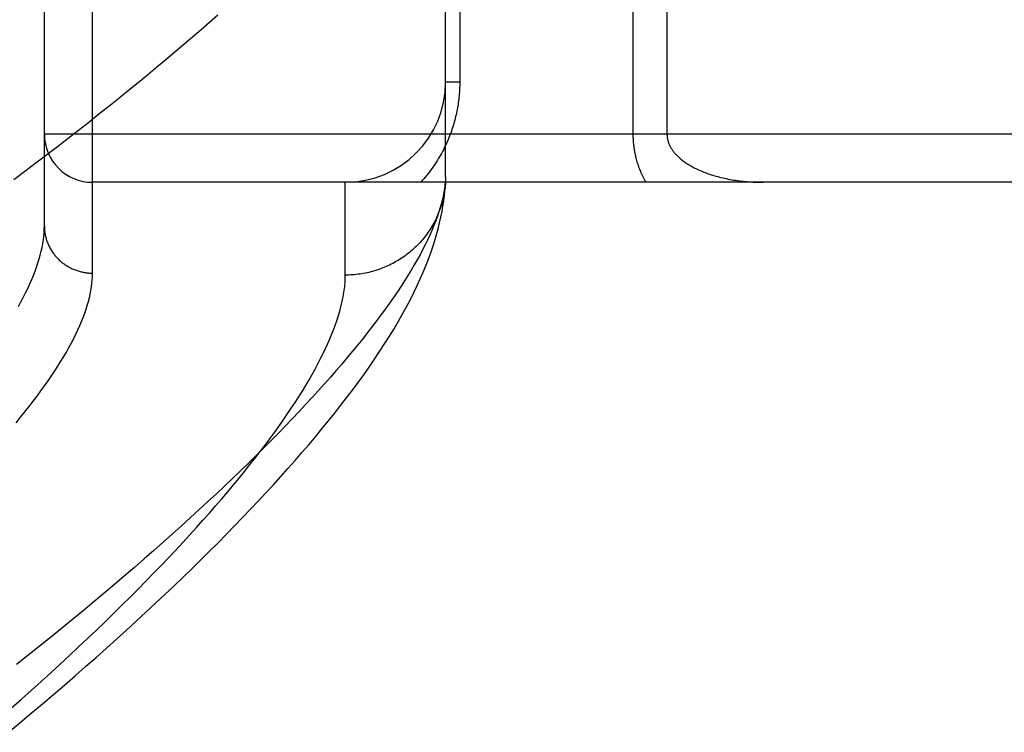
# Model space of a CAD drawing. Header units: inches. Extents: x 0 to 243, y 0 to 157.
# Tile 64 of 256: x 46.732 to 47.346, y 65.854 to 66.298. Entities that reach past the tile are written whole.
import ezdxf

# ---------------------------------------------------------------- set-up
doc = ezdxf.new("R2010")
doc.units = ezdxf.units.IN
doc.header["$LTSCALE"] = 13.357143
doc.header["$MEASUREMENT"] = 0
doc.linetypes.add('HIDDEN', pattern=[0.2, 0.1, -0.1])
doc.layers.add('LEFTHAND_DOOR_ASSEMBLY', color=7, linetype='CONTINUOUS')

msp = doc.modelspace()

# ---------------------------------------------------------------- linework, layer by layer
at = {"layer": 'LEFTHAND_DOOR_ASSEMBLY', "color": 8, "linetype": 'HIDDEN'}
for p, q in [((46.77773, 66.13988), (46.77773, 67.25302)), ((46.74773, 66.16927), (46.74773, 67.22363)), ((46.99773, 66.19983), (46.99773, 66.5402)), ((47.00651, 66.5402), (47.00651, 66.25895)), ((47.11444, 66.49847), (47.11444, 66.22645)), ((47.13565, 66.47508), (47.13565, 66.22645)), ((47.00651, 66.25895), (46.99773, 66.25895)), ((47.83973, 66.22645), (46.74773, 66.22645)), ((46.99773, 66.19983), (46.99768, 66.19744)), ((47.83973, 66.19645), (46.77773, 66.19645)), ((46.93523, 66.13864), (46.93523, 66.19645))]:
    msp.add_line(p, q, dxfattribs=at)
for points in [[(46.8557, 66.30059), (46.85055, 66.29607), (46.84531, 66.29151), (46.83997, 66.2869), (46.83455, 66.28226), (46.82903, 66.27758), (46.82343, 66.27287), (46.81773, 66.26811), (46.81195, 66.26332), (46.80607, 66.25849), (46.80011, 66.25363), (46.79406, 66.24873), (46.78792, 66.2438), (46.78168, 66.23883), (46.77537, 66.23383), (46.76896, 66.22879), (46.76247, 66.22372), (46.75588, 66.21862), (46.74922, 66.21349), (46.74246, 66.20833), (46.73562, 66.20314), (46.7287, 66.19792)], [(47.00651, 66.25895), (47.00651, 66.25788), (47.00649, 66.25682), (47.00646, 66.25576), (47.00642, 66.25471), (47.00636, 66.25365), (47.00629, 66.25258), (47.00621, 66.25152), (47.00612, 66.25045), (47.00602, 66.24938), (47.0059, 66.2483), (47.00577, 66.24723), (47.00562, 66.24615), (47.00546, 66.24507), (47.00529, 66.24398), (47.00511, 66.24289), (47.00491, 66.2418), (47.00469, 66.2407), (47.00447, 66.2396), (47.00422, 66.23849), (47.00396, 66.23738), (47.00369, 66.23627), (47.0034, 66.23515), (47.00309, 66.23402), (47.00277, 66.23289), (47.00242, 66.23175), (47.00207, 66.23061), (47.00169, 66.22947), (47.00129, 66.22832), (47.00088, 66.22717), (47.00045, 66.22601), (47, 66.22485), (46.99953, 66.22369), (46.99904, 66.22254), (46.99854, 66.22138), (46.99801, 66.22022), (46.99747, 66.21906), (46.99691, 66.2179), (46.99632, 66.21674), (46.99572, 66.21559), (46.9951, 66.21444), (46.99446, 66.21329), (46.99379, 66.21214), (46.99311, 66.21099), (46.9924, 66.20985), (46.99168, 66.2087), (46.99093, 66.20757), (46.99016, 66.20643), (46.98937, 66.2053), (46.98855, 66.20418), (46.98772, 66.20306), (46.98686, 66.20194), (46.98598, 66.20083), (46.98507, 66.19973), (46.98414, 66.19863), (46.98318, 66.19754), (46.9822, 66.19645)], [(47.11444, 66.22645), (47.11444, 66.22578), (47.11445, 66.2251), (47.11447, 66.22443), (47.1145, 66.22375), (47.11453, 66.22306), (47.11458, 66.22238), (47.11463, 66.22169), (47.11469, 66.221), (47.11475, 66.2203), (47.11483, 66.2196), (47.11492, 66.2189), (47.11501, 66.21819), (47.11511, 66.21748), (47.11523, 66.21677), (47.11535, 66.21605), (47.11548, 66.21532), (47.11562, 66.21459), (47.11577, 66.21386), (47.11594, 66.21312), (47.11611, 66.21237), (47.1163, 66.21162), (47.1165, 66.21086), (47.11671, 66.2101), (47.11694, 66.20932), (47.11717, 66.20854), (47.11743, 66.20775), (47.11769, 66.20696), (47.11797, 66.20616), (47.11827, 66.20536), (47.11858, 66.20455), (47.1189, 66.20374), (47.11924, 66.20293), (47.11959, 66.20212), (47.11996, 66.2013), (47.12035, 66.20049), (47.12074, 66.19968), (47.12115, 66.19887), (47.12158, 66.19806), (47.12202, 66.19725), (47.12248, 66.19645)], [(47.13565, 66.22645), (47.13566, 66.22611), (47.13567, 66.22578), (47.13569, 66.22545), (47.13571, 66.22512), (47.13574, 66.22478), (47.13579, 66.22445), (47.13583, 66.22411), (47.13589, 66.22377), (47.13596, 66.22343), (47.13603, 66.22309), (47.13611, 66.22275), (47.1362, 66.2224), (47.1363, 66.22205), (47.13641, 66.2217), (47.13653, 66.22135), (47.13665, 66.22099), (47.13679, 66.22064), (47.13694, 66.22027), (47.13709, 66.21991), (47.13726, 66.21954), (47.13744, 66.21917), (47.13764, 66.2188), (47.13784, 66.21842), (47.13806, 66.21804), (47.13829, 66.21766), (47.13853, 66.21727), (47.13879, 66.21688), (47.13906, 66.21648), (47.13934, 66.21609), (47.13964, 66.21569), (47.13995, 66.21529), (47.14028, 66.2149), (47.14062, 66.2145), (47.14098, 66.21409), (47.14135, 66.21369), (47.14173, 66.2133), (47.14212, 66.2129), (47.14253, 66.2125), (47.14296, 66.2121), (47.14341, 66.2117), (47.14387, 66.21129), (47.14436, 66.21089), (47.14486, 66.21048), (47.14538, 66.21007), (47.14592, 66.20967), (47.14647, 66.20926), (47.14704, 66.20886), (47.14763, 66.20846), (47.14824, 66.20807), (47.14886, 66.20767), (47.1495, 66.20728), (47.15016, 66.20689), (47.15084, 66.2065), (47.15153, 66.20612), (47.15225, 66.20574), (47.15298, 66.20536), (47.15373, 66.20499), (47.1545, 66.20462), (47.15529, 66.20425), (47.1561, 66.20389), (47.15693, 66.20353), (47.15777, 66.20318), (47.15864, 66.20284), (47.15952, 66.2025), (47.16042, 66.20217), (47.16134, 66.20184), (47.16228, 66.20152), (47.16324, 66.2012), (47.16421, 66.2009), (47.16521, 66.2006), (47.16622, 66.20031), (47.16725, 66.20003), (47.16829, 66.19975), (47.16935, 66.19949), (47.17043, 66.19923), (47.17152, 66.19898), (47.17263, 66.19875), (47.17375, 66.19852), (47.17489, 66.1983), (47.17604, 66.1981), (47.1772, 66.1979), (47.17838, 66.19772), (47.17956, 66.19755), (47.18076, 66.19739), (47.18197, 66.19724), (47.18319, 66.1971), (47.18441, 66.19698), (47.18564, 66.19687), (47.18688, 66.19677), (47.18812, 66.19669), (47.18937, 66.19661), (47.19062, 66.19656), (47.19188, 66.19651), (47.19314, 66.19648), (47.19439, 66.19646), (47.19565, 66.19645)], [(46.72534, 65.85376), (46.73249, 65.8597), (46.73955, 65.86561), (46.74652, 65.87149), (46.75339, 65.87735), (46.76017, 65.88317), (46.76685, 65.88896), (46.77344, 65.89472), (46.77994, 65.90045), (46.78634, 65.90615), (46.79265, 65.91181), (46.79887, 65.91744), (46.80499, 65.92304), (46.81102, 65.9286), (46.81695, 65.93413), (46.82279, 65.93962), (46.82854, 65.94508), (46.8342, 65.95051), (46.83977, 65.9559), (46.84524, 65.96126), (46.85062, 65.96659), (46.85592, 65.97188), (46.86112, 65.97714), (46.86623, 65.98236), (46.87125, 65.98756), (46.87618, 65.99272), (46.88102, 65.99785), (46.88577, 66.00295), (46.89043, 66.00802), (46.89501, 66.01306), (46.8995, 66.01808), (46.90391, 66.02307), (46.90823, 66.02804), (46.91246, 66.03298), (46.91661, 66.0379), (46.92067, 66.04279), (46.92464, 66.04766), (46.92852, 66.05251), (46.93232, 66.05734), (46.93603, 66.06215), (46.93966, 66.06696), (46.94321, 66.07176), (46.94668, 66.07656), (46.95007, 66.08137), (46.95338, 66.08617), (46.95659, 66.09097), (46.9597, 66.09575), (46.9627, 66.1005), (46.96558, 66.10521), (46.96832, 66.10986), (46.97094, 66.11445), (46.97341, 66.11897), (46.97576, 66.12341), (46.97796, 66.12778), (46.98003, 66.13207), (46.98197, 66.13629), (46.98378, 66.14044), (46.98547, 66.14451), (46.98703, 66.14851), (46.98848, 66.15245), (46.9898, 66.15632), (46.99102, 66.16013), (46.99212, 66.16387), (46.99312, 66.16755), (46.99401, 66.17116), (46.9948, 66.17472), (46.99549, 66.1782), (46.99608, 66.18162), (46.99657, 66.18496), (46.99698, 66.18822), (46.99729, 66.19139), (46.99752, 66.19448), (46.99768, 66.19744)], [(46.99773, 66.19983), (46.99759, 66.19754), (46.99736, 66.1952), (46.99705, 66.19281), (46.99665, 66.19038), (46.99616, 66.1879), (46.99559, 66.18537), (46.99492, 66.1828), (46.99417, 66.18017), (46.99333, 66.17751), (46.9924, 66.17479), (46.99139, 66.17203), (46.99028, 66.16921), (46.98909, 66.16635), (46.9878, 66.16345), (46.98643, 66.16049), (46.98496, 66.15749), (46.98341, 66.15444), (46.98177, 66.15134), (46.98003, 66.14819), (46.97821, 66.14499), (46.97629, 66.14175), (46.97428, 66.13845), (46.97218, 66.13511), (46.96999, 66.13172), (46.96771, 66.12828), (46.96533, 66.12479), (46.96286, 66.12125), (46.9603, 66.11766), (46.95764, 66.11403), (46.95489, 66.11034), (46.95205, 66.10661), (46.94911, 66.10282), (46.94608, 66.09899), (46.94296, 66.09511), (46.93973, 66.09118), (46.93642, 66.0872), (46.93301, 66.08317), (46.9295, 66.0791), (46.9259, 66.07497), (46.92219, 66.0708), (46.9184, 66.06657), (46.9145, 66.0623), (46.91051, 66.05798), (46.90642, 66.05361), (46.90223, 66.0492), (46.89795, 66.04473), (46.89357, 66.04022), (46.88908, 66.03566), (46.8845, 66.03105), (46.87982, 66.0264), (46.87504, 66.0217), (46.87016, 66.01695), (46.86518, 66.01216), (46.8601, 66.00732), (46.85493, 66.00243), (46.84965, 65.9975), (46.84427, 65.99253), (46.83879, 65.98751), (46.83321, 65.98245), (46.82753, 65.97734), (46.82174, 65.97219), (46.81586, 65.967), (46.80988, 65.96177), (46.80379, 65.95649), (46.79761, 65.95118), (46.79132, 65.94583), (46.78494, 65.94043), (46.77845, 65.935), (46.77187, 65.92953), (46.76518, 65.92403), (46.7584, 65.91849), (46.75151, 65.91291), (46.74453, 65.9073), (46.73744, 65.90166), (46.73026, 65.89598)], [(46.99763, 66.19648), (46.99756, 66.19537), (46.99747, 66.19425), (46.99735, 66.19314), (46.99722, 66.19203), (46.99706, 66.19092), (46.99688, 66.18982), (46.99669, 66.18872), (46.99647, 66.18762), (46.99623, 66.18653), (46.99597, 66.18544), (46.99569, 66.18436), (46.99539, 66.18328), (46.99508, 66.1822), (46.99474, 66.18114), (46.99438, 66.18008), (46.994, 66.17902), (46.9936, 66.17797), (46.99318, 66.17693), (46.99275, 66.1759), (46.99229, 66.17488), (46.99182, 66.17386), (46.99132, 66.17285), (46.99081, 66.17185), (46.99028, 66.17086), (46.98973, 66.16988), (46.98916, 66.16891), (46.98858, 66.16795), (46.98797, 66.16701), (46.98735, 66.16607), (46.98671, 66.16514), (46.98606, 66.16423), (46.98538, 66.16332), (46.98469, 66.16243), (46.98399, 66.16155), (46.98327, 66.16069), (46.98253, 66.15984), (46.98177, 66.159), (46.981, 66.15817), (46.98022, 66.15736), (46.97942, 66.15656), (46.97861, 66.15578), (46.97778, 66.15501), (46.97693, 66.15426), (46.97608, 66.15352), (46.97521, 66.1528), (46.97432, 66.15209), (46.97342, 66.1514), (46.97251, 66.15072), (46.97159, 66.15006), (46.97066, 66.14942), (46.96971, 66.1488), (46.96875, 66.14819), (46.96778, 66.1476), (46.9668, 66.14702), (46.96581, 66.14647), (46.96481, 66.14593), (46.9638, 66.14541), (46.96278, 66.14491), (46.96175, 66.14442), (46.96072, 66.14396), (46.95967, 66.14351), (46.95862, 66.14308), (46.95755, 66.14267), (46.95648, 66.14229), (46.95541, 66.14191), (46.95432, 66.14156), (46.95323, 66.14123), (46.95214, 66.14092), (46.95103, 66.14063), (46.94993, 66.14035), (46.94882, 66.1401), (46.9477, 66.13987), (46.94658, 66.13965), (46.94545, 66.13946), (46.94433, 66.13929), (46.94319, 66.13914), (46.94206, 66.139), (46.94093, 66.13889), (46.93979, 66.1388), (46.93865, 66.13873), (46.93751, 66.13868), (46.93637, 66.13865), (46.93523, 66.13864)], [(46.7315, 66.11898), (46.73309, 66.1219), (46.7346, 66.12477), (46.73603, 66.1276), (46.73738, 66.13039), (46.73864, 66.13313), (46.73982, 66.13584), (46.74091, 66.1385), (46.74192, 66.14112), (46.74286, 66.14369), (46.7437, 66.14623), (46.74447, 66.14872), (46.74516, 66.15117), (46.74576, 66.15358), (46.74628, 66.15594), (46.74672, 66.15827), (46.74709, 66.16055), (46.74737, 66.16279), (46.74757, 66.16499), (46.74769, 66.16715), (46.74773, 66.16927)], [(46.74773, 66.16927), (46.74773, 66.16863), (46.74775, 66.16799), (46.74779, 66.16735), (46.74784, 66.16671), (46.7479, 66.16607), (46.74798, 66.16543), (46.74807, 66.1648), (46.74818, 66.16416), (46.7483, 66.16353), (46.74844, 66.16291), (46.74859, 66.16228), (46.74875, 66.16166), (46.74892, 66.16104), (46.74911, 66.16043), (46.74932, 66.15982), (46.74953, 66.15922), (46.74977, 66.15862), (46.75001, 66.15802), (46.75027, 66.15743), (46.75054, 66.15685), (46.75082, 66.15627), (46.75112, 66.1557), (46.75142, 66.15513), (46.75175, 66.15457), (46.75208, 66.15402), (46.75242, 66.15348), (46.75278, 66.15294), (46.75315, 66.15241), (46.75353, 66.15189), (46.75393, 66.15138), (46.75433, 66.15087), (46.75474, 66.15038), (46.75517, 66.14989), (46.75561, 66.14941), (46.75605, 66.14895), (46.75651, 66.14849), (46.75698, 66.14804), (46.75746, 66.1476), (46.75795, 66.14717), (46.75844, 66.14676), (46.75895, 66.14635), (46.75946, 66.14595), (46.75999, 66.14557), (46.76052, 66.14519), (46.76106, 66.14483), (46.76161, 66.14448), (46.76216, 66.14414), (46.76273, 66.14382), (46.7633, 66.1435), (46.76387, 66.1432), (46.76446, 66.14291), (46.76505, 66.14263), (46.76564, 66.14237), (46.76625, 66.14212), (46.76685, 66.14188), (46.76747, 66.14165), (46.76808, 66.14144), (46.7687, 66.14124), (46.76933, 66.14105), (46.76996, 66.14088), (46.7706, 66.14072), (46.77123, 66.14058), (46.77187, 66.14044), (46.77252, 66.14033), (46.77316, 66.14022), (46.77381, 66.14013), (46.77446, 66.14005), (46.77511, 66.13999), (46.77576, 66.13994), (46.77642, 66.13991), (46.77707, 66.13989), (46.77773, 66.13988)], [(46.72709, 65.86873), (46.73339, 65.87431), (46.73959, 65.87985), (46.7457, 65.88536), (46.7517, 65.89082), (46.75759, 65.89623), (46.76339, 65.90161), (46.76908, 65.90694), (46.77468, 65.91222), (46.78017, 65.91747), (46.78556, 65.92266), (46.79085, 65.92781), (46.79604, 65.93291), (46.80113, 65.93797), (46.80612, 65.94298), (46.811, 65.94794), (46.81579, 65.95285), (46.82048, 65.95771), (46.82507, 65.96252), (46.82956, 65.96729), (46.83395, 65.972), (46.83824, 65.97667), (46.84243, 65.98128), (46.84653, 65.98585), (46.85053, 65.99036), (46.85443, 65.99482), (46.85824, 65.99924), (46.86194, 66.0036), (46.86556, 66.00791), (46.86907, 66.01217), (46.87249, 66.01637), (46.87582, 66.02053), (46.87905, 66.02464), (46.88219, 66.02869), (46.88523, 66.03269), (46.88818, 66.03665), (46.89104, 66.04055), (46.8938, 66.04439), (46.89647, 66.04819), (46.89905, 66.05194), (46.90154, 66.05563), (46.90393, 66.05927), (46.90624, 66.06287), (46.90845, 66.06641), (46.91058, 66.0699), (46.91261, 66.07334), (46.91455, 66.07673), (46.91641, 66.08006), (46.91817, 66.08335), (46.91985, 66.08659), (46.92144, 66.08977), (46.92294, 66.09291), (46.92435, 66.09599), (46.92568, 66.09903), (46.92691, 66.10201), (46.92807, 66.10495), (46.92913, 66.10783), (46.93011, 66.11067), (46.931, 66.11345), (46.9318, 66.11619), (46.93252, 66.11888), (46.93316, 66.12152), (46.93371, 66.12411), (46.93417, 66.12665), (46.93455, 66.12914), (46.93485, 66.13159), (46.93506, 66.13399), (46.93518, 66.13634), (46.93523, 66.13864)], [(46.7301, 66.04661), (46.7329, 66.05003), (46.73562, 66.0534), (46.73825, 66.05674), (46.74079, 66.06003), (46.74324, 66.06329), (46.74561, 66.0665), (46.74789, 66.06967), (46.75008, 66.0728), (46.75219, 66.07589), (46.75421, 66.07894), (46.75615, 66.08195), (46.758, 66.08492), (46.75977, 66.08784), (46.76145, 66.09073), (46.76305, 66.09357), (46.76456, 66.09637), (46.76599, 66.09913), (46.76734, 66.10185), (46.76861, 66.10453), (46.76979, 66.10717), (46.77088, 66.10977), (46.7719, 66.11233), (46.77283, 66.11484), (46.77368, 66.11732), (46.77445, 66.11975), (46.77514, 66.12215), (46.77575, 66.1245), (46.77627, 66.12682), (46.77672, 66.12909), (46.77708, 66.13133), (46.77736, 66.13352), (46.77756, 66.13568), (46.77769, 66.1378), (46.77773, 66.13988)]]:
    msp.add_lwpolyline(points, dxfattribs=at)
for centre, radius, start, end in [((46.93523, 66.25895), 0.0625, 270, 360), ((46.77773, 66.22645), 0.03, 180, 270)]:
    msp.add_arc(centre, radius, start, end, dxfattribs=at)

doc.saveas('drawing.dxf')
